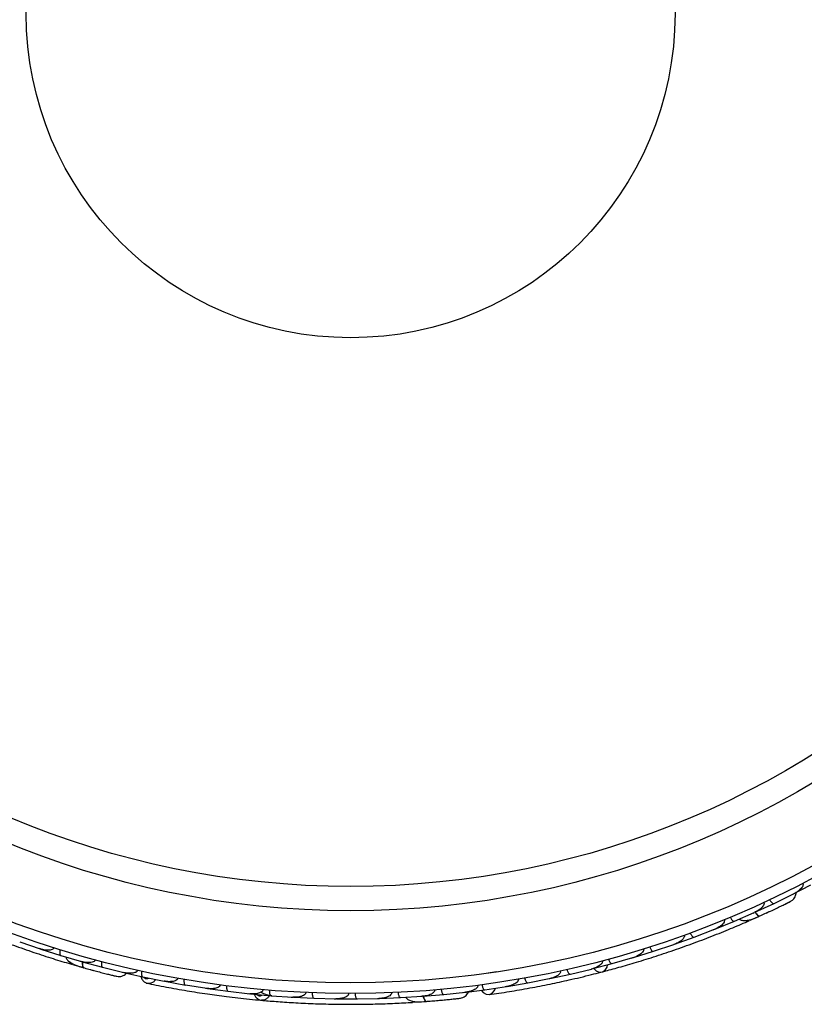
# Model space of a CAD drawing. Header units: millimetres. Extents: x 65 to 121, y 64 to 185.
# Tile 18 of 175: x 67.83 to 71.49, y 79.09 to 83.69. Entities that reach past the tile are written whole.
import ezdxf

# ---------------------------------------------------------------- set-up
doc = ezdxf.new("R2010")
doc.units = ezdxf.units.MM

msp = doc.modelspace()

# ---------------------------------------------------------------- linework, layer by layer
at = {"color": 7, "linetype": 'Continuous', "lineweight": 25}
for p, q in [((71.34836, 79.56461), (71.4398, 79.60969)), ((71.43264, 79.60556), (71.5206, 79.65089)), ((71.43474, 79.6072), (71.43993, 79.60974)), ((71.25898, 79.5232), (71.34838, 79.56453)), ((71.16349, 79.48164), (71.25627, 79.5224)), ((71.25048, 79.51986), (71.25635, 79.52242)), ((71.07283, 79.44439), (71.16351, 79.48157)), ((71.23664, 79.48617), (71.27677, 79.504)), ((70.97601, 79.40723), (71.07016, 79.44375)), ((71.0637, 79.44124), (71.0702, 79.44374)), ((67.82961, 79.38561), (67.92521, 79.35306)), ((70.88409, 79.37408), (70.97602, 79.40715)), ((67.91865, 79.3553), (67.92523, 79.35303)), ((67.92767, 79.35184), (68.02103, 79.32204)), ((70.69277, 79.3122), (70.78596, 79.34118)), ((70.78594, 79.34126), (70.88135, 79.37354)), ((70.87444, 79.3712), (70.8813, 79.3735)), ((68.02106, 79.32211), (68.11833, 79.29369)), ((68.11227, 79.29546), (68.11841, 79.29365)), ((68.12092, 79.29255), (68.21598, 79.26675)), ((70.5933, 79.2837), (70.69001, 79.31178)), ((70.68275, 79.30967), (70.68988, 79.31172)), ((68.08, 79.27855), (68.12221, 79.26641)), ((68.216, 79.26683), (68.31503, 79.24259)), ((68.30689, 79.24402), (68.31477, 79.24224)), ((68.30956, 79.24393), (68.31517, 79.24254)), ((68.31949, 79.24118), (68.40341, 79.2222)), ((70.05413, 79.24563), (70.00476, 79.23805)), ((70.39808, 79.23456), (70.4961, 79.25842)), ((70.48872, 79.25662), (70.49589, 79.25835)), ((70.49888, 79.25872), (70.59331, 79.28363)), ((68.40344, 79.22228), (68.50327, 79.20223)), ((68.49642, 79.20361), (68.50294, 79.20228)), ((68.50596, 79.20131), (68.60276, 79.1838)), ((70.10331, 79.17716), (70.20026, 79.19382)), ((70.20026, 79.1939), (70.29959, 79.2135)), ((70.29231, 79.21207), (70.29932, 79.21343)), ((70.3024, 79.21368), (70.39809, 79.23449)), ((68.60279, 79.18387), (68.70283, 79.16833)), ((68.6955, 79.16947), (68.70255, 79.16835)), ((68.70553, 79.16753), (68.80257, 79.15436)), ((68.80259, 79.15443), (68.90285, 79.14333)), ((69.80843, 79.13956), (69.90978, 79.15065)), ((69.90164, 79.14921), (69.9998, 79.16172)), ((69.90418, 79.15004), (69.90993, 79.15065)), ((69.99981, 79.16181), (70.10047, 79.17711)), ((70.09356, 79.17606), (70.10014, 79.17704)), ((68.89531, 79.14416), (68.90263, 79.14333)), ((68.90557, 79.14266), (69.00282, 79.13376)), ((69.00284, 79.13384), (69.10332, 79.12714)), ((69.09578, 79.12764), (69.10318, 79.12713)), ((69.10606, 79.12659), (69.20353, 79.12196)), ((69.20355, 79.12204), (69.30424, 79.11974)), ((69.29695, 79.1199), (69.30418, 79.11972)), ((69.307, 79.11931), (69.4047, 79.11894)), ((69.40471, 79.11902), (69.50568, 79.12113)), ((69.49875, 79.12099), (69.50571, 79.12112)), ((69.50841, 79.12083), (69.60633, 79.12475)), ((69.60634, 79.12483), (69.70746, 79.1314)), ((69.66051, 79.10293), (69.72675, 79.10753)), ((69.70116, 79.13099), (69.70755, 79.13138)), ((69.71029, 79.13121), (69.80843, 79.13948))]:
    msp.add_line(p, q, dxfattribs=at)
at = {"color": 1, "linetype": 'Continuous', "lineweight": 25, "flags": 128}
for points in [[(71.2597, 79.52381), (71.26154, 79.5212), (71.26643, 79.51509), (71.27114, 79.51039), (71.27549, 79.50729), (71.27931, 79.5059), (71.28247, 79.50627)], [(68.12187, 79.29256), (68.1216, 79.28938), (68.12141, 79.28156), (68.122, 79.27493), (68.12334, 79.26976), (68.12538, 79.26623), (68.12803, 79.26449)], [(69.71117, 79.13155), (69.71201, 79.12846), (69.71451, 79.12105), (69.71733, 79.11502), (69.72036, 79.11062), (69.72348, 79.108), (69.72657, 79.10728)]]:
    msp.add_lwpolyline(points, dxfattribs=at)
at = {"color": 7, "linetype": 'Continuous', "lineweight": 25, "flags": 128}
for points in [[(71.32733, 79.5269), (71.32701, 79.52676), (71.3267, 79.52665)], [(68.17566, 79.25145), (68.17533, 79.25156), (68.17502, 79.25167)], [(70.5074, 79.26077), (70.51836, 79.25055), (70.53306, 79.24448), (70.54782, 79.24547), (70.56052, 79.25338), (70.56931, 79.26707), (70.57222, 79.27765)], [(69.98248, 79.15918), (69.99134, 79.14854), (70.00529, 79.14035), (70.02026, 79.13927), (70.03404, 79.14547), (70.0446, 79.15804), (70.04898, 79.16882)]]:
    msp.add_lwpolyline(points, dxfattribs=at)
at = {"color": 7, "linetype": 'Continuous', "lineweight": 25}
for radius in [4.575, 4.525, 4.188, 4.075, 1.51349]:
    msp.add_circle((69.37311, 83.71875), radius, dxfattribs=at)
for centre, start, end in [((71.22451, 79.50844), 244.21229, 289.69205), ((68.08503, 79.30341), 204.21229, 249.69205)]:
    msp.add_arc(centre, 0.02567, start, end, dxfattribs=at)
for points, knots in [([(71.48224, 79.65892), (71.48243, 79.65856), (71.48311, 79.65721), (71.48378, 79.65415), (71.48326, 79.64883), (71.47872, 79.63866), (71.46844, 79.6278), (71.45445, 79.61722), (71.44498, 79.61176), (71.44004, 79.60927), (71.43996, 79.60923)], [0, 0, 0, 0, 0.0165279, 0.0607653, 0.1238722, 0.2334997, 0.5249132, 0.7588895, 0.9964268, 1, 1, 1, 1]), ([(71.42628, 79.57453), (71.42979, 79.57684), (71.43666, 79.58135), (71.44431, 79.59076), (71.44907, 79.60079), (71.45174, 79.60907), (71.45143, 79.61383), (71.45134, 79.6152)], [0, 0, 0, 0, 0.25091, 0.490928, 0.714443, 0.9181712, 1, 1, 1, 1]), ([(71.30057, 79.56959), (71.30083, 79.56896), (71.30153, 79.56731), (71.30188, 79.56377), (71.30067, 79.558), (71.2941, 79.54674), (71.27895, 79.53374), (71.26437, 79.52552), (71.25646, 79.52197), (71.25639, 79.52193)], [0, 0, 0, 0, 0.0273886, 0.0721385, 0.1418849, 0.2690946, 0.6203421, 0.9964192, 1, 1, 1, 1]), ([(71.27953, 79.50494), (71.28825, 79.5089), (71.30566, 79.51682), (71.33251, 79.52929), (71.35816, 79.54139), (71.38131, 79.55249), (71.40084, 79.56197), (71.41541, 79.56913), (71.42471, 79.57373), (71.42582, 79.5743), (71.42636, 79.57458)], [0, 0, 0, 0, 0.1253341, 0.2502351, 0.3757048, 0.5015073, 0.6270811, 0.7524027, 0.8783335, 1, 1, 1, 1]), ([(71.32835, 79.58261), (71.32906, 79.58121), (71.33093, 79.57749), (71.33462, 79.57208), (71.33927, 79.56712), (71.34392, 79.56416), (71.34688, 79.56389), (71.34824, 79.56437), (71.34848, 79.56448), (71.34851, 79.5645)], [0, 0, 0, 0, 0.1153787, 0.305714, 0.5012752, 0.7256734, 0.9502371, 0.9934744, 1, 1, 1, 1]), ([(71.40107, 79.56207), (71.4078, 79.56537), (71.42128, 79.57197), (71.42455, 79.57364), (71.42619, 79.57448)], [0, 0, 0, 0, 0.4997894, 1, 1, 1, 1]), ([(67.39611, 79.53759), (67.41698, 79.52782), (67.45863, 79.50833), (67.537, 79.47352), (67.62378, 79.43701), (67.71694, 79.40005), (67.81284, 79.36452), (67.90727, 79.33183), (67.99767, 79.30266), (68.05014, 79.28705), (68.0764, 79.27925)], [0, 0, 0, 0, 0.1251424, 0.2497929, 0.374676, 0.4998622, 0.6249666, 0.7502587, 0.8750633, 1, 1, 1, 1]), ([(71.26115, 79.5242), (71.26124, 79.52404), (71.26399, 79.51934), (71.26963, 79.51275), (71.27691, 79.5063), (71.28082, 79.50558), (71.28236, 79.50623), (71.28247, 79.50627)], [0, 0, 0, 0, 0.0108918, 0.332464, 0.6541266, 0.975786, 1, 1, 1, 1]), ([(71.31131, 79.51948), (71.3114, 79.51953), (71.3168, 79.52197), (71.32212, 79.52446), (71.32734, 79.5269)], [0, 0, 0, 0, 0.01740373, 1, 1, 1, 1]), ([(70.54624, 79.24501), (70.5685, 79.25094), (70.61294, 79.26278), (70.69535, 79.28648), (70.78529, 79.3143), (70.88042, 79.34587), (70.97672, 79.3803), (71.07007, 79.41595), (71.15807, 79.45171), (71.2083, 79.47349), (71.23343, 79.48439)], [0, 0, 0, 0, 0.1251424, 0.2497929, 0.374676, 0.4998622, 0.6249666, 0.7502587, 0.8750633, 1, 1, 1, 1]), ([(71.11623, 79.48884), (71.11655, 79.48792), (71.11723, 79.48593), (71.11714, 79.48187), (71.11507, 79.47559), (71.10591, 79.46322), (71.08995, 79.45221), (71.07582, 79.44548), (71.07025, 79.44327), (71.07017, 79.44324)], [0, 0, 0, 0, 0.0388574, 0.084812, 0.162938, 0.3126958, 0.7369051, 0.9964149, 1, 1, 1, 1]), ([(71.14423, 79.50049), (71.14488, 79.49905), (71.14659, 79.49525), (71.15004, 79.48968), (71.15447, 79.48453), (71.159, 79.48138), (71.16195, 79.48098), (71.16333, 79.48141), (71.16357, 79.48151), (71.16361, 79.48152)], [0, 0, 0, 0, 0.11561, 0.3057804, 0.50122242, 0.72569819, 0.95034449, 0.99348532, 1, 1, 1, 1]), ([(71.18599, 79.4917), (71.18782, 79.49047), (71.19384, 79.48641), (71.21181, 79.48331), (71.24187, 79.4882), (71.26867, 79.50013), (71.28251, 79.50629)], [0, 0, 0, 0, 0.0722062, 0.2380923, 0.6065513, 1, 1, 1, 1]), ([(70.95754, 79.42687), (70.95762, 79.42666), (70.95861, 79.42403), (70.9609, 79.41908), (70.9648, 79.41312), (70.96913, 79.40864), (70.97301, 79.40666), (70.97522, 79.40677), (70.97606, 79.40707), (70.97609, 79.40708)], [0, 0, 0, 0, 0.016652, 0.2070285, 0.3985507, 0.5993597, 0.831024, 0.9934916, 1, 1, 1, 1]), ([(70.92927, 79.41654), (70.92929, 79.41648), (70.92974, 79.4153), (70.93022, 79.41256), (70.9294, 79.40758), (70.92488, 79.39908), (70.91432, 79.38939), (70.89892, 79.38002), (70.88742, 79.37515), (70.88143, 79.37307), (70.88136, 79.37304)], [0, 0, 0, 0, 0.0028352, 0.050977, 0.1103366, 0.2078119, 0.4531845, 0.7216401, 0.9964148, 1, 1, 1, 1]), ([(67.98948, 79.35799), (67.98914, 79.35709), (67.98838, 79.35512), (67.9857, 79.35207), (67.98008, 79.34858), (67.96511, 79.345), (67.94581, 79.34683), (67.93066, 79.35076), (67.92497, 79.35264), (67.92489, 79.35267)], [0, 0, 0, 0, 0.0388574, 0.084812, 0.162938, 0.3126958, 0.7369051, 0.9964149, 1, 1, 1, 1]), ([(67.9277, 79.35174), (67.92767, 79.35175), (67.92678, 79.35204), (67.92611, 79.35292), (67.92546, 79.35377)], [0, 0, 0, 0, 0.0365971, 1, 1, 1, 1]), ([(68.01842, 79.34892), (68.01799, 79.3474), (68.01686, 79.34339), (68.01593, 79.33691), (68.016, 79.33011), (68.01745, 79.32479), (68.01946, 79.32259), (68.02079, 79.32202), (68.02104, 79.32194), (68.02107, 79.32193)], [0, 0, 0, 0, 0.11561, 0.3057804, 0.5012224, 0.7256982, 0.9503445, 0.9934853, 1, 1, 1, 1]), ([(70.7397, 79.35262), (70.7398, 79.35232), (70.74012, 79.35128), (70.74041, 79.3488), (70.73983, 79.34506), (70.73693, 79.33885), (70.73099, 79.33234), (70.71583, 79.3208), (70.7015, 79.31472), (70.69004, 79.31129), (70.68996, 79.31127)], [0, 0, 0, 0, 0.0130732, 0.044023, 0.1002245, 0.1663566, 0.3297208, 0.4739231, 0.9964125, 1, 1, 1, 1]), ([(70.76831, 79.36168), (70.76838, 79.36146), (70.76925, 79.35879), (70.77133, 79.35375), (70.77496, 79.34762), (70.7791, 79.34296), (70.78288, 79.34081), (70.7851, 79.34083), (70.78595, 79.34109), (70.78598, 79.3411)], [0, 0, 0, 0, 0.0167419, 0.2070718, 0.3985504, 0.5993354, 0.8310375, 0.9934948, 1, 1, 1, 1]), ([(68.04476, 79.31534), (68.04537, 79.31323), (68.04738, 79.30625), (68.05915, 79.29232), (68.08532, 79.27675), (68.11351, 79.26866), (68.12807, 79.26448)], [0, 0, 0, 0, 0.0722062, 0.2380923, 0.6065513, 1, 1, 1, 1]), ([(68.1826, 79.30136), (68.1824, 79.30071), (68.18188, 79.299), (68.17986, 79.29606), (68.17523, 79.29242), (68.16296, 79.28801), (68.143, 79.28779), (68.12654, 79.29087), (68.1182, 79.29323), (68.11812, 79.29325)], [0, 0, 0, 0, 0.0273886, 0.0721385, 0.1418849, 0.2690946, 0.6203421, 0.9964192, 1, 1, 1, 1]), ([(68.12099, 79.29244), (68.12095, 79.29245), (68.12005, 79.29271), (68.11935, 79.29356), (68.11866, 79.29437)], [0, 0, 0, 0, 0.0365902, 1, 1, 1, 1]), ([(68.1234, 79.29296), (68.12331, 79.29244), (68.12232, 79.2867), (68.12235, 79.27769), (68.12379, 79.26809), (68.12633, 79.26502), (68.12792, 79.26453), (68.12803, 79.26449)], [0, 0, 0, 0, 0.0316493, 0.3464731, 0.6613851, 0.9762941, 1, 1, 1, 1]), ([(68.21225, 79.29348), (68.21206, 79.29272), (68.21169, 79.29119), (68.21114, 79.28842), (68.21068, 79.28517), (68.21042, 79.28158), (68.21046, 79.27819), (68.21079, 79.27499), (68.21145, 79.27209), (68.21245, 79.26968), (68.21374, 79.2679), (68.21496, 79.26702), (68.21577, 79.26672), (68.21602, 79.26666), (68.21605, 79.26665)], [0, 0, 0, 0, 0.057297, 0.1151932, 0.209109, 0.3056159, 0.4021761, 0.5012205, 0.6118748, 0.7257607, 0.836637, 0.9503815, 0.9934933, 1, 1, 1, 1]), ([(70.54755, 79.29706), (70.54768, 79.2965), (70.5481, 79.29473), (70.54787, 79.29136), (70.54526, 79.28452), (70.53857, 79.27764), (70.5224, 79.26634), (70.5077, 79.26086), (70.49607, 79.25793), (70.49599, 79.25791)], [0, 0, 0, 0, 0.02335, 0.0734618, 0.134698, 0.325553, 0.4727956, 0.9964114, 1, 1, 1, 1]), ([(70.57654, 79.30487), (70.577, 79.30335), (70.5782, 79.29936), (70.58089, 79.29339), (70.58462, 79.28771), (70.5887, 79.28399), (70.59159, 79.28322), (70.59302, 79.28346), (70.59327, 79.28353), (70.5933, 79.28353)], [0, 0, 0, 0, 0.1158119, 0.3058371, 0.5011744, 0.7257197, 0.95044, 0.9934949, 1, 1, 1, 1]), ([(68.12492, 79.26536), (68.13415, 79.26279), (68.15259, 79.25767), (68.18117, 79.24996), (68.20859, 79.24274), (68.23346, 79.23636), (68.25452, 79.23107), (68.27028, 79.22719), (68.28036, 79.22474), (68.28157, 79.22446), (68.28217, 79.22433)], [0, 0, 0, 0, 0.1253341, 0.2502351, 0.3757048, 0.5015073, 0.6270811, 0.7524027, 0.8783335, 1, 1, 1, 1]), ([(68.15857, 79.25609), (68.15867, 79.25606), (68.16439, 79.25446), (68.17008, 79.25294), (68.17567, 79.25145)], [0, 0, 0, 0, 0.0166893, 1, 1, 1, 1]), ([(68.28208, 79.22434), (68.28625, 79.22385), (68.29441, 79.22289), (68.30632, 79.22519), (68.31642, 79.2298), (68.32391, 79.23453), (68.32681, 79.23853), (68.32772, 79.23977)], [0, 0, 0, 0, 0.2484855, 0.4861843, 0.7075396, 0.9092992, 1, 1, 1, 1]), ([(68.37919, 79.25302), (68.3791, 79.25262), (68.37888, 79.25169), (68.37829, 79.25029), (68.37734, 79.24868), (68.37598, 79.24707), (68.37383, 79.24519), (68.37094, 79.2434), (68.36544, 79.241), (68.35749, 79.23916), (68.34806, 79.23839), (68.33925, 79.23851), (68.33117, 79.23918), (68.32311, 79.24035), (68.31768, 79.24147), (68.31495, 79.24211), (68.31487, 79.24213)], [0, 0, 0, 0, 0.0165003, 0.03836444, 0.06080267, 0.09197001, 0.12400266, 0.17820543, 0.23373654, 0.37757915, 0.52549506, 0.6420852, 0.75920571, 0.87764369, 0.99643278, 1, 1, 1, 1]), ([(68.39839, 79.24879), (68.39809, 79.24725), (68.39731, 79.24316), (68.39693, 79.23662), (68.39758, 79.22985), (68.39946, 79.22468), (68.40163, 79.22266), (68.403, 79.22221), (68.40326, 79.22215), (68.40329, 79.22214)], [0, 0, 0, 0, 0.1152798, 0.3056806, 0.5012898, 0.7256609, 0.9501956, 0.9934701, 1, 1, 1, 1]), ([(70.01918, 79.1391), (70.04966, 79.14356), (70.10763, 79.15204), (70.2053, 79.1689), (70.29968, 79.18717), (70.39619, 79.20803), (70.47603, 79.22673), (70.52632, 79.23999), (70.5409, 79.24383)], [0, 0, 0, 0, 0.21805555, 0.41472016, 0.59120361, 0.74898753, 0.9272426, 1, 1, 1, 1]), ([(70.35279, 79.24987), (70.35293, 79.24905), (70.3532, 79.24746), (70.35285, 79.24436), (70.35094, 79.23939), (70.34611, 79.23373), (70.33495, 79.22506), (70.31917, 79.21799), (70.30543, 79.21422), (70.29952, 79.213), (70.29944, 79.21299)], [0, 0, 0, 0, 0.0336188, 0.0647198, 0.1259403, 0.2511281, 0.3754616, 0.735616, 0.9964191, 1, 1, 1, 1]), ([(70.38225, 79.25643), (70.38264, 79.25491), (70.38366, 79.25087), (70.38609, 79.24478), (70.38956, 79.23894), (70.39347, 79.23505), (70.39632, 79.23415), (70.39775, 79.23432), (70.39801, 79.23438), (70.39804, 79.23439)], [0, 0, 0, 0, 0.11571691, 0.30580882, 0.50119443, 0.72570886, 0.95039629, 0.99349051, 1, 1, 1, 1]), ([(68.25476, 79.231), (68.26203, 79.2292), (68.2766, 79.2256), (68.28018, 79.22477), (68.28198, 79.22436)], [0, 0, 0, 0, 0.4997894, 1, 1, 1, 1]), ([(68.39561, 79.22493), (68.39623, 79.22159), (68.39788, 79.21265), (68.40675, 79.20167), (68.41695, 79.19368), (68.42393, 79.19285), (68.42589, 79.19261)], [0, 0, 0, 0, 0.2056463, 0.5505914, 0.8736009, 1, 1, 1, 1]), ([(68.41986, 79.19305), (68.45019, 79.18683), (68.50787, 79.17499), (68.60553, 79.15755), (68.70042, 79.14259), (68.79803, 79.12934), (68.88281, 79.11938), (68.93809, 79.11441), (68.95675, 79.11273)], [0, 0, 0, 0, 0.2141824, 0.4072939, 0.5807554, 0.7357746, 0.9108489, 1, 1, 1, 1]), ([(68.56653, 79.21541), (68.56627, 79.21434), (68.56594, 79.21297), (68.56452, 79.21042), (68.56117, 79.20664), (68.55429, 79.20309), (68.54048, 79.19935), (68.5231, 79.19887), (68.50897, 79.20064), (68.50299, 79.20179), (68.50291, 79.20181)], [0, 0, 0, 0, 0.0439924, 0.0565425, 0.1182118, 0.2485839, 0.3779124, 0.7339208, 0.9964229, 1, 1, 1, 1]), ([(68.50584, 79.20124), (68.50581, 79.20125), (68.50489, 79.20143), (68.50411, 79.20221), (68.50336, 79.20297)], [0, 0, 0, 0, 0.0365399, 1, 1, 1, 1]), ([(68.59654, 79.21014), (68.5965, 79.20992), (68.59604, 79.20715), (68.59555, 79.20172), (68.59593, 79.1946), (68.59743, 79.18855), (68.59979, 79.1849), (68.60175, 79.18389), (68.60262, 79.18374), (68.60266, 79.18373)], [0, 0, 0, 0, 0.0163611, 0.206885, 0.3985455, 0.5994314, 0.8309806, 0.9934816, 1, 1, 1, 1]), ([(70.15541, 79.21113), (70.15553, 79.21004), (70.15568, 79.20863), (70.15523, 79.20575), (70.15337, 79.20105), (70.14812, 79.19537), (70.13642, 79.18713), (70.12025, 79.18073), (70.10637, 79.17757), (70.10036, 79.1766), (70.10028, 79.17659)], [0, 0, 0, 0, 0.0439924, 0.0565425, 0.1182118, 0.2485839, 0.3779124, 0.7339208, 0.9964229, 1, 1, 1, 1]), ([(70.18541, 79.21644), (70.18545, 79.21622), (70.18596, 79.21346), (70.18736, 79.20819), (70.19015, 79.20163), (70.19363, 79.19646), (70.19709, 79.19384), (70.19928, 79.19356), (70.20015, 79.19371), (70.20019, 79.19371)], [0, 0, 0, 0, 0.0163611, 0.206885, 0.3985455, 0.5994314, 0.8309806, 0.9934816, 1, 1, 1, 1]), ([(68.76526, 79.18431), (68.76511, 79.18349), (68.76482, 79.1819), (68.76343, 79.1791), (68.75994, 79.17509), (68.75347, 79.17142), (68.74001, 79.1671), (68.72277, 79.16585), (68.70856, 79.167), (68.70259, 79.16788), (68.70251, 79.16789)], [0, 0, 0, 0, 0.03361883, 0.0647198, 0.12594027, 0.25112806, 0.37546159, 0.73561596, 0.99641906, 1, 1, 1, 1]), ([(68.70545, 79.16746), (68.70542, 79.16746), (68.70449, 79.1676), (68.70368, 79.16835), (68.70289, 79.16907)], [0, 0, 0, 0, 0.03656453, 1, 1, 1, 1]), ([(68.79519, 79.1804), (68.79503, 79.17883), (68.79461, 79.17469), (68.79481, 79.16814), (68.79607, 79.16146), (68.79842, 79.15646), (68.80078, 79.15464), (68.8022, 79.15432), (68.80245, 79.15428), (68.80249, 79.15428)], [0, 0, 0, 0, 0.1157169, 0.3058088, 0.5011944, 0.7257089, 0.9503963, 0.9934905, 1, 1, 1, 1]), ([(68.96441, 79.16204), (68.96435, 79.16147), (68.96414, 79.15966), (68.96276, 79.15657), (68.95798, 79.15103), (68.94934, 79.14686), (68.93028, 79.14178), (68.91458, 79.14165), (68.90266, 79.14287), (68.90258, 79.14288)], [0, 0, 0, 0, 0.02335, 0.0734618, 0.134698, 0.325553, 0.4727956, 0.9964114, 1, 1, 1, 1]), ([(69.00573, 79.13344), (69.00565, 79.13345), (69.00146, 79.13379), (68.9932, 79.13481), (68.97945, 79.13793), (68.96604, 79.14227), (68.95805, 79.14826), (68.95488, 79.15063)], [0, 0, 0, 0, 0.0045227, 0.2331955, 0.4600945, 0.786504, 1, 1, 1, 1]), ([(68.99433, 79.15946), (68.99424, 79.15788), (68.994, 79.15372), (68.99449, 79.14719), (68.99605, 79.14057), (68.99862, 79.13569), (69.00106, 79.13397), (69.00249, 79.13371), (69.00275, 79.13368), (69.00278, 79.13368)], [0, 0, 0, 0, 0.1158119, 0.3058371, 0.5011744, 0.7257197, 0.95044, 0.9934949, 1, 1, 1, 1]), ([(69.16399, 79.14853), (69.16397, 79.14821), (69.16391, 79.14712), (69.16335, 79.1447), (69.16151, 79.14138), (69.15667, 79.13654), (69.14886, 79.13245), (69.13067, 79.12679), (69.11512, 79.12598), (69.10318, 79.12668), (69.1031, 79.12668)], [0, 0, 0, 0, 0.0130732, 0.044023, 0.1002245, 0.1663566, 0.3297208, 0.4739231, 0.9964125, 1, 1, 1, 1]), ([(69.19396, 79.14726), (69.19395, 79.14703), (69.19386, 79.14422), (69.19409, 79.13877), (69.19541, 79.13177), (69.1977, 79.12597), (69.20052, 79.12266), (69.20261, 79.12192), (69.2035, 79.12188), (69.20353, 79.12188)], [0, 0, 0, 0, 0.01674193, 0.20707182, 0.39855042, 0.59933539, 0.83103755, 0.9934948, 1, 1, 1, 1]), ([(69.56439, 79.14775), (69.56438, 79.14678), (69.56434, 79.14467), (69.56286, 79.14089), (69.55877, 79.13569), (69.54594, 79.12721), (69.52717, 79.12232), (69.51159, 79.12083), (69.5056, 79.12066), (69.50552, 79.12066)], [0, 0, 0, 0, 0.0388574, 0.084812, 0.162938, 0.3126958, 0.7369051, 0.9964149, 1, 1, 1, 1]), ([(69.59469, 79.14912), (69.5948, 79.14755), (69.59511, 79.1434), (69.59645, 79.13698), (69.59885, 79.13062), (69.60203, 79.12611), (69.60467, 79.12473), (69.60611, 79.12466), (69.60637, 79.12467), (69.60641, 79.12467)], [0, 0, 0, 0, 0.11561, 0.3057804, 0.5012224, 0.7256982, 0.9503445, 0.9934853, 1, 1, 1, 1]), ([(69.76523, 79.16058), (69.76527, 79.15991), (69.76536, 79.15812), (69.76447, 79.15467), (69.76137, 79.14966), (69.75134, 79.14132), (69.73266, 79.13429), (69.71614, 79.13155), (69.7075, 79.13092), (69.70741, 79.13091)], [0, 0, 0, 0, 0.0273886, 0.0721385, 0.1418849, 0.2690946, 0.6203421, 0.9964192, 1, 1, 1, 1]), ([(69.79579, 79.16332), (69.79598, 79.16176), (69.79647, 79.15762), (69.79808, 79.15127), (69.80075, 79.14502), (69.80411, 79.14066), (69.8068, 79.13939), (69.80824, 79.13938), (69.8085, 79.1394), (69.80854, 79.1394)], [0, 0, 0, 0, 0.1153787, 0.305714, 0.5012752, 0.7256734, 0.9502371, 0.9934744, 1, 1, 1, 1]), ([(69.88505, 79.12223), (69.88914, 79.1232), (69.89714, 79.12509), (69.90755, 79.13132), (69.91545, 79.13911), (69.92079, 79.14597), (69.92213, 79.15056), (69.92251, 79.15187)], [0, 0, 0, 0, 0.25091, 0.490928, 0.714443, 0.9181712, 1, 1, 1, 1]), ([(69.9665, 79.1824), (69.96655, 79.18199), (69.96673, 79.18049), (69.96632, 79.17738), (69.96401, 79.17256), (69.95626, 79.16456), (69.94289, 79.15787), (69.92613, 79.15271), (69.91535, 79.15082), (69.90986, 79.15017), (69.90978, 79.15016)], [0, 0, 0, 0, 0.0165279, 0.0607653, 0.1238722, 0.2334997, 0.5249132, 0.7588895, 0.9964268, 1, 1, 1, 1]), ([(69.98599, 79.18499), (69.98624, 79.18344), (69.9869, 79.17933), (69.98878, 79.17305), (69.9917, 79.16692), (69.99524, 79.16269), (69.99797, 79.16154), (69.99941, 79.16159), (69.99967, 79.16162), (69.99971, 79.16163)], [0, 0, 0, 0, 0.11527981, 0.30568055, 0.50128983, 0.72566094, 0.95019556, 0.99347013, 1, 1, 1, 1]), ([(68.90552, 79.14258), (68.90549, 79.14258), (68.90456, 79.14268), (68.90371, 79.14339), (68.90289, 79.14407)], [0, 0, 0, 0, 0.0365832, 1, 1, 1, 1]), ([(68.92364, 79.141), (68.92554, 79.13658), (68.92961, 79.12705), (68.9413, 79.1175), (68.95167, 79.11232), (68.95733, 79.11274), (68.95804, 79.1128)], [0, 0, 0, 0, 0.2946511, 0.6339982, 0.9540083, 1, 1, 1, 1]), ([(68.95464, 79.11272), (68.97737, 79.11075), (69.02273, 79.1068), (69.10604, 79.10119), (69.19705, 79.09682), (69.29367, 79.09409), (69.39222, 79.09348), (69.48875, 79.09488), (69.58083, 79.0981), (69.63451, 79.10119), (69.66134, 79.10274)], [0, 0, 0, 0, 0.1251064, 0.2497283, 0.3746743, 0.4998747, 0.6249887, 0.7502886, 0.8751757, 1, 1, 1, 1]), ([(69.36398, 79.14376), (69.36398, 79.14369), (69.364, 79.14243), (69.36351, 79.13969), (69.36103, 79.13529), (69.35388, 79.12885), (69.34064, 79.12336), (69.32297, 79.11981), (69.31049, 79.11917), (69.30416, 79.11927), (69.30408, 79.11927)], [0, 0, 0, 0, 0.0028352, 0.050977, 0.1103366, 0.2078119, 0.4531845, 0.7216401, 0.9964148, 1, 1, 1, 1]), ([(69.39408, 79.1438), (69.39408, 79.14357), (69.39411, 79.14076), (69.39458, 79.13533), (69.3962, 79.12839), (69.39874, 79.1227), (69.4017, 79.11951), (69.40382, 79.11886), (69.40471, 79.11886), (69.40474, 79.11886)], [0, 0, 0, 0, 0.01665195, 0.20702847, 0.39855075, 0.59935968, 0.83102403, 0.99349163, 1, 1, 1, 1]), ([(69.63093, 79.12658), (69.63222, 79.1248), (69.63649, 79.11893), (69.65231, 79.10987), (69.68224, 79.10418), (69.7115, 79.10622), (69.72661, 79.10728)], [0, 0, 0, 0, 0.07217884, 0.23804034, 0.60649869, 1, 1, 1, 1]), ([(69.71248, 79.13245), (69.71257, 79.13192), (69.7136, 79.12619), (69.71671, 79.11773), (69.72135, 79.10921), (69.72478, 79.10719), (69.72645, 79.10727), (69.72657, 79.10728)], [0, 0, 0, 0, 0.0316493, 0.3464731, 0.6613851, 0.9762941, 1, 1, 1, 1]), ([(69.72335, 79.10703), (69.7329, 79.10777), (69.75197, 79.10926), (69.78147, 79.11179), (69.80971, 79.11439), (69.83525, 79.1169), (69.85686, 79.11913), (69.87299, 79.12087), (69.8833, 79.12202), (69.88454, 79.12217), (69.88514, 79.12225)], [0, 0, 0, 0, 0.12533411, 0.25023512, 0.37570478, 0.50150733, 0.62708115, 0.75240271, 0.87833345, 1, 1, 1, 1]), ([(69.8571, 79.11914), (69.86456, 79.11994), (69.87948, 79.12154), (69.88313, 79.12199), (69.88495, 79.12221)], [0, 0, 0, 0, 0.4997894, 1, 1, 1, 1])]:
    msp.add_open_spline(points, degree=3, knots=knots, dxfattribs=at)
at = {"color": 1, "linetype": 'Continuous', "lineweight": 25}
for points, knots in [([(68.40635, 79.22213), (68.40795, 79.22019), (68.41137, 79.21606), (68.4177, 79.21357), (68.42452, 79.21337), (68.42942, 79.21425), (68.43206, 79.21636), (68.43237, 79.2166)], [0, 0, 0, 0, 0.242322, 0.5171487, 0.6891964, 0.9639772, 1, 1, 1, 1]), ([(68.46409, 79.21004), (68.4628, 79.208), (68.45862, 79.20141), (68.44843, 79.1942), (68.43712, 79.19109), (68.4297, 79.19047), (68.42714, 79.19156), (68.42708, 79.19158)], [0, 0, 0, 0, 0.1448726, 0.4686319, 0.7924594, 0.9952142, 1, 1, 1, 1]), ([(68.93525, 79.13994), (68.93564, 79.13942), (68.93778, 79.13653), (68.94247, 79.13437), (68.94912, 79.13304), (68.95527, 79.13377), (68.9591, 79.13654), (68.9606, 79.13762)], [0, 0, 0, 0, 0.0628011, 0.3494348, 0.5289569, 0.8159082, 1, 1, 1, 1]), ([(68.99373, 79.13495), (68.99362, 79.13467), (68.99158, 79.12929), (68.98419, 79.12139), (68.9726, 79.11372), (68.96323, 79.11151), (68.95856, 79.11247), (68.9581, 79.11257)], [0, 0, 0, 0, 0.017039, 0.3329524, 0.6489079, 0.9648323, 1, 1, 1, 1])]:
    msp.add_open_spline(points, degree=3, knots=knots, dxfattribs=at)

doc.saveas('drawing.dxf')
